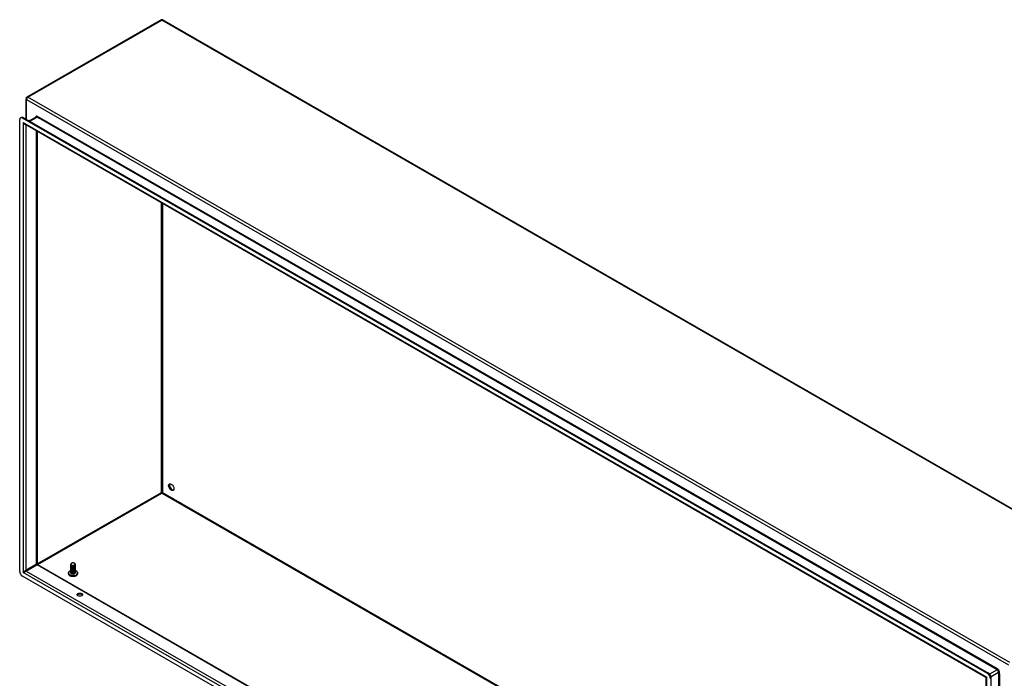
# Model space of a CAD drawing. Header units: inches. Extents: x 25 to 728, y 80 to 333.
# Tile 111 of 160: x 619 to 670, y 299 to 333. Entities that reach past the tile are written whole.
import ezdxf

# ---------------------------------------------------------------- set-up
doc = ezdxf.new("R2010")
doc.units = ezdxf.units.IN
doc.header["$MEASUREMENT"] = 0
doc.layers.add('Visible Edges(ANSI)', color=7, linetype='Continuous', lineweight=25)
doc.layers.add('Visible Tangent Edges(ANSI)', color=7, linetype='Continuous', lineweight=25)

msp = doc.modelspace()

# ---------------------------------------------------------------- linework, layer by layer
at = {"layer": 'Visible Edges(ANSI)'}
for p, q in [((625.962, 332.584), (619.031, 328.593)), ((626.06, 332.584), (676.832, 303.346)), ((618.981, 327.455), (618.981, 328.507)), ((618.654, 304.059), (618.654, 327.427)), ((618.695, 327.517), (618.743, 327.545)), ((668.703, 298.767), (618.793, 327.508)), ((618.841, 327.535), (668.751, 298.794)), ((619.503, 327.562), (619.149, 327.358)), ((668.617, 298.574), (618.92, 327.192)), ((619.56, 326.824), (619.56, 304.439)), ((626.011, 308.133), (626.011, 308.108)), ((621.488, 304.475), (621.493, 304.472)), ((619.575, 304.412), (668.632, 276.161)), ((621.299, 304.398), (621.299, 304.402)), ((621.299, 304.366), (621.299, 304.37)), ((621.299, 304.334), (621.299, 304.337)), ((621.299, 304.302), (621.299, 304.305)), ((621.299, 304.27), (621.299, 304.273)), ((621.299, 304.238), (621.299, 304.241)), ((621.299, 304.205), (621.299, 304.209)), ((621.299, 304.173), (621.299, 304.176)), ((621.299, 304.141), (621.299, 304.144)), ((621.299, 304.109), (621.299, 304.112)), ((621.299, 304.077), (621.299, 304.08)), ((621.299, 304.044), (621.299, 304.048)), ((621.299, 304.012), (621.299, 304.015)), ((621.299, 303.98), (621.299, 303.983)), ((621.341, 304.35), (621.328, 304.358)), ((621.341, 304.318), (621.328, 304.326)), ((621.341, 304.286), (621.328, 304.293)), ((621.341, 304.254), (621.328, 304.261)), ((621.341, 304.222), (621.328, 304.229)), ((621.341, 304.19), (621.328, 304.197)), ((621.341, 304.157), (621.328, 304.165)), ((621.341, 304.125), (621.328, 304.132)), ((621.341, 304.093), (621.328, 304.1)), ((621.341, 304.061), (621.328, 304.068)), ((621.341, 304.029), (621.328, 304.036)), ((621.341, 303.996), (621.328, 304.004)), ((621.341, 303.964), (621.328, 303.972)), ((621.341, 304.383), (621.333, 304.387)), ((621.481, 304.386), (621.48, 304.386)), ((621.493, 304.361), (621.48, 304.353)), ((621.493, 304.329), (621.48, 304.321)), ((621.493, 304.296), (621.48, 304.289)), ((621.493, 304.264), (621.48, 304.257)), ((621.493, 304.232), (621.48, 304.225)), ((621.493, 304.2), (621.48, 304.193)), ((621.493, 304.168), (621.48, 304.16)), ((621.493, 304.135), (621.48, 304.128)), ((621.493, 304.103), (621.48, 304.096)), ((621.493, 304.071), (621.48, 304.064)), ((621.493, 304.039), (621.48, 304.032)), ((621.493, 304.007), (621.48, 303.999)), ((621.493, 303.975), (621.48, 303.967)), ((621.531, 304.415), (621.531, 304.418)), ((621.531, 304.382), (621.531, 304.386)), ((621.531, 304.35), (621.531, 304.353)), ((621.531, 304.318), (621.531, 304.321)), ((621.531, 304.286), (621.531, 304.289)), ((621.531, 304.254), (621.531, 304.257)), ((621.531, 304.221), (621.531, 304.225)), ((621.531, 304.189), (621.531, 304.192)), ((621.531, 304.157), (621.531, 304.16)), ((621.531, 304.125), (621.531, 304.128)), ((621.531, 304.093), (621.531, 304.096)), ((621.531, 304.061), (621.531, 304.064)), ((621.531, 304.028), (621.531, 304.032)), ((621.531, 303.996), (621.531, 303.999)), ((668.703, 275.077), (618.793, 303.818)), ((621.333, 303.936), (621.328, 303.939)), ((621.493, 303.942), (621.481, 303.935)), ((668.632, 275.425), (668.632, 298.547)), ((668.89, 275.186), (668.89, 298.553))]:
    msp.add_line(p, q, dxfattribs=at)
at = {"layer": 'Visible Edges(ANSI)', "flags": 128}
for points in [[(621.493, 304.472), (621.507, 304.462), (621.518, 304.451), (621.526, 304.439), (621.53, 304.427), (621.531, 304.414), (621.528, 304.401), (621.521, 304.389), (621.512, 304.378), (621.499, 304.367), (621.483, 304.359), (621.465, 304.352), (621.446, 304.347), (621.426, 304.344), (621.405, 304.343), (621.385, 304.344), (621.365, 304.347), (621.348, 304.352), (621.332, 304.359), (621.319, 304.367), (621.309, 304.377), (621.302, 304.387), (621.299, 304.398), (621.299, 304.409), (621.304, 304.419)], [(621.311, 304.458), (621.307, 304.452), (621.304, 304.445), (621.302, 304.437), (621.302, 304.43), (621.303, 304.423), (621.305, 304.416), (621.309, 304.409), (621.314, 304.402), (621.321, 304.396), (621.328, 304.39), (621.337, 304.385), (621.347, 304.38), (621.357, 304.376), (621.369, 304.373), (621.381, 304.371), (621.393, 304.369), (621.406, 304.369), (621.418, 304.369), (621.431, 304.37), (621.443, 304.372), (621.455, 304.375), (621.465, 304.379), (621.475, 304.383), (621.484, 304.388)], [(621.484, 304.388), (621.493, 304.393), (621.501, 304.399), (621.507, 304.405), (621.512, 304.412), (621.516, 304.419), (621.518, 304.426), (621.518, 304.433), (621.517, 304.441), (621.515, 304.448), (621.511, 304.455), (621.505, 304.461), (621.498, 304.467), (621.49, 304.473), (621.481, 304.478), (621.471, 304.483), (621.46, 304.486), (621.449, 304.489), (621.437, 304.491), (621.424, 304.493), (621.412, 304.493), (621.399, 304.493), (621.387, 304.492), (621.374, 304.49), (621.362, 304.488)], [(619.575, 304.412), (619.569, 304.416), (619.564, 304.423), (619.56, 304.431), (619.56, 304.439)], [(621.237, 304.067), (621.224, 304.057), (621.212, 304.047), (621.201, 304.036), (621.192, 304.024), (621.183, 304.011), (621.177, 303.997), (621.172, 303.983), (621.169, 303.968), (621.169, 303.952), (621.17, 303.937), (621.174, 303.922), (621.18, 303.908), (621.187, 303.895), (621.196, 303.882), (621.206, 303.871), (621.217, 303.86)], [(621.299, 304.398), (621.3, 304.39), (621.303, 304.382), (621.308, 304.375), (621.314, 304.368), (621.323, 304.361), (621.333, 304.355), (621.344, 304.35), (621.357, 304.346), (621.37, 304.343), (621.385, 304.341), (621.4, 304.34), (621.415, 304.34), (621.43, 304.341), (621.445, 304.343), (621.459, 304.347), (621.473, 304.351), (621.486, 304.357), (621.497, 304.363), (621.507, 304.371), (621.515, 304.378), (621.522, 304.387), (621.527, 304.396), (621.53, 304.405), (621.531, 304.415)], [(621.529, 304.4), (621.531, 304.389), (621.53, 304.379), (621.528, 304.368), (621.522, 304.358), (621.514, 304.348), (621.504, 304.339), (621.492, 304.331), (621.478, 304.325), (621.463, 304.319), (621.447, 304.315), (621.43, 304.312), (621.413, 304.311), (621.396, 304.311), (621.379, 304.312), (621.363, 304.315), (621.348, 304.32), (621.335, 304.325), (621.323, 304.332), (621.313, 304.34), (621.306, 304.348), (621.301, 304.357), (621.299, 304.366), (621.299, 304.375), (621.302, 304.384)], [(621.299, 304.366), (621.3, 304.358), (621.303, 304.35), (621.308, 304.343), (621.314, 304.336), (621.323, 304.329), (621.333, 304.323), (621.344, 304.318), (621.357, 304.314), (621.37, 304.311), (621.385, 304.308), (621.4, 304.307), (621.415, 304.307), (621.43, 304.309), (621.445, 304.311), (621.459, 304.315), (621.473, 304.319), (621.486, 304.325), (621.497, 304.331), (621.507, 304.338), (621.515, 304.346), (621.522, 304.355), (621.527, 304.364), (621.53, 304.373), (621.531, 304.382)], [(621.529, 304.368), (621.531, 304.357), (621.53, 304.347), (621.528, 304.336), (621.522, 304.326), (621.514, 304.316), (621.504, 304.307), (621.492, 304.299), (621.478, 304.292), (621.463, 304.287), (621.447, 304.283), (621.43, 304.28), (621.413, 304.278), (621.396, 304.279), (621.379, 304.28), (621.363, 304.283), (621.348, 304.288), (621.335, 304.293), (621.323, 304.3), (621.313, 304.307), (621.306, 304.316), (621.301, 304.324), (621.299, 304.334), (621.299, 304.343), (621.302, 304.352)], [(621.299, 304.334), (621.3, 304.326), (621.303, 304.318), (621.308, 304.311), (621.314, 304.303), (621.323, 304.297), (621.333, 304.291), (621.344, 304.286), (621.357, 304.282), (621.37, 304.278), (621.385, 304.276), (621.4, 304.275), (621.415, 304.275), (621.43, 304.277), (621.445, 304.279), (621.459, 304.282), (621.473, 304.287), (621.486, 304.292), (621.497, 304.299), (621.507, 304.306), (621.515, 304.314), (621.522, 304.323), (621.527, 304.332), (621.53, 304.341), (621.531, 304.35)], [(621.529, 304.336), (621.531, 304.325), (621.53, 304.314), (621.528, 304.304), (621.522, 304.293), (621.514, 304.284), (621.504, 304.275), (621.492, 304.267), (621.478, 304.26), (621.463, 304.255), (621.447, 304.25), (621.43, 304.248), (621.413, 304.246), (621.396, 304.246), (621.379, 304.248), (621.363, 304.251), (621.348, 304.255), (621.335, 304.261), (621.323, 304.268), (621.313, 304.275), (621.306, 304.283), (621.301, 304.292), (621.299, 304.301), (621.299, 304.311), (621.302, 304.32)], [(621.299, 304.302), (621.3, 304.294), (621.303, 304.286), (621.308, 304.278), (621.314, 304.271), (621.323, 304.265), (621.333, 304.259), (621.344, 304.254), (621.357, 304.249), (621.37, 304.246), (621.385, 304.244), (621.4, 304.243), (621.415, 304.243), (621.43, 304.244), (621.445, 304.247), (621.459, 304.25), (621.473, 304.255), (621.486, 304.26), (621.497, 304.267), (621.507, 304.274), (621.515, 304.282), (621.522, 304.29), (621.527, 304.299), (621.53, 304.309), (621.531, 304.318)], [(621.529, 304.304), (621.531, 304.293), (621.53, 304.282), (621.528, 304.272), (621.522, 304.261), (621.514, 304.252), (621.504, 304.243), (621.492, 304.235), (621.478, 304.228), (621.463, 304.222), (621.447, 304.218), (621.43, 304.215), (621.413, 304.214), (621.396, 304.214), (621.379, 304.216), (621.363, 304.219), (621.348, 304.223), (621.335, 304.229), (621.323, 304.235), (621.313, 304.243), (621.306, 304.251), (621.301, 304.26), (621.299, 304.269), (621.299, 304.278), (621.302, 304.287)], [(621.299, 304.27), (621.3, 304.262), (621.303, 304.254), (621.308, 304.246), (621.314, 304.239), (621.323, 304.232), (621.333, 304.226), (621.344, 304.221), (621.357, 304.217), (621.37, 304.214), (621.385, 304.212), (621.4, 304.211), (621.415, 304.211), (621.43, 304.212), (621.445, 304.215), (621.459, 304.218), (621.473, 304.223), (621.486, 304.228), (621.497, 304.235), (621.507, 304.242), (621.515, 304.25), (621.522, 304.258), (621.527, 304.267), (621.53, 304.276), (621.531, 304.286)], [(621.529, 304.271), (621.531, 304.261), (621.53, 304.25), (621.528, 304.239), (621.522, 304.229), (621.514, 304.219), (621.504, 304.211), (621.492, 304.203), (621.478, 304.196), (621.463, 304.19), (621.447, 304.186), (621.43, 304.183), (621.413, 304.182), (621.396, 304.182), (621.379, 304.184), (621.363, 304.187), (621.348, 304.191), (621.335, 304.197), (621.323, 304.203), (621.313, 304.211), (621.306, 304.219), (621.301, 304.228), (621.299, 304.237), (621.299, 304.246), (621.302, 304.255)], [(621.299, 304.238), (621.3, 304.229), (621.303, 304.222), (621.308, 304.214), (621.314, 304.207), (621.323, 304.2), (621.333, 304.194), (621.344, 304.189), (621.357, 304.185), (621.37, 304.182), (621.385, 304.18), (621.4, 304.179), (621.415, 304.179), (621.43, 304.18), (621.445, 304.182), (621.459, 304.186), (621.473, 304.19), (621.486, 304.196), (621.497, 304.202), (621.507, 304.21), (621.515, 304.218), (621.522, 304.226), (621.527, 304.235), (621.53, 304.244), (621.531, 304.254)], [(621.529, 304.239), (621.531, 304.228), (621.53, 304.218), (621.528, 304.207), (621.522, 304.197), (621.514, 304.187), (621.504, 304.178), (621.492, 304.17), (621.478, 304.164), (621.463, 304.158), (621.447, 304.154), (621.43, 304.151), (621.413, 304.15), (621.396, 304.15), (621.379, 304.151), (621.363, 304.154), (621.348, 304.159), (621.335, 304.164), (621.323, 304.171), (621.313, 304.179), (621.306, 304.187), (621.301, 304.196), (621.299, 304.205), (621.299, 304.214), (621.302, 304.223)], [(621.299, 304.205), (621.3, 304.197), (621.303, 304.189), (621.308, 304.182), (621.314, 304.175), (621.323, 304.168), (621.333, 304.162), (621.344, 304.157), (621.357, 304.153), (621.37, 304.15), (621.385, 304.147), (621.4, 304.146), (621.415, 304.147), (621.43, 304.148), (621.445, 304.15), (621.459, 304.154), (621.473, 304.158), (621.486, 304.164), (621.497, 304.17), (621.507, 304.177), (621.515, 304.185), (621.522, 304.194), (621.527, 304.203), (621.53, 304.212), (621.531, 304.221)], [(621.529, 304.207), (621.531, 304.196), (621.53, 304.186), (621.528, 304.175), (621.522, 304.165), (621.514, 304.155), (621.504, 304.146), (621.492, 304.138), (621.478, 304.131), (621.463, 304.126), (621.447, 304.122), (621.43, 304.119), (621.413, 304.117), (621.396, 304.118), (621.379, 304.119), (621.363, 304.122), (621.348, 304.127), (621.335, 304.132), (621.323, 304.139), (621.313, 304.146), (621.306, 304.155), (621.301, 304.163), (621.299, 304.173), (621.299, 304.182), (621.302, 304.191)], [(621.299, 304.173), (621.3, 304.165), (621.303, 304.157), (621.308, 304.15), (621.314, 304.142), (621.323, 304.136), (621.333, 304.13), (621.344, 304.125), (621.357, 304.121), (621.37, 304.117), (621.385, 304.115), (621.4, 304.114), (621.415, 304.114), (621.43, 304.116), (621.445, 304.118), (621.459, 304.121), (621.473, 304.126), (621.486, 304.132), (621.497, 304.138), (621.507, 304.145), (621.515, 304.153), (621.522, 304.162), (621.527, 304.171), (621.53, 304.18), (621.531, 304.189)], [(621.529, 304.175), (621.531, 304.164), (621.53, 304.153), (621.528, 304.143), (621.522, 304.133), (621.514, 304.123), (621.504, 304.114), (621.492, 304.106), (621.478, 304.099), (621.463, 304.094), (621.447, 304.089), (621.43, 304.087), (621.413, 304.085), (621.396, 304.085), (621.379, 304.087), (621.363, 304.09), (621.348, 304.094), (621.335, 304.1), (621.323, 304.107), (621.313, 304.114), (621.306, 304.122), (621.301, 304.131), (621.299, 304.14), (621.299, 304.15), (621.302, 304.159)], [(621.299, 304.141), (621.3, 304.133), (621.303, 304.125), (621.308, 304.117), (621.314, 304.11), (621.323, 304.104), (621.333, 304.098), (621.344, 304.093), (621.357, 304.088), (621.37, 304.085), (621.385, 304.083), (621.4, 304.082), (621.415, 304.082), (621.43, 304.083), (621.445, 304.086), (621.459, 304.089), (621.473, 304.094), (621.486, 304.099), (621.497, 304.106), (621.507, 304.113), (621.515, 304.121), (621.522, 304.129), (621.527, 304.138), (621.53, 304.148), (621.531, 304.157)], [(621.529, 304.143), (621.531, 304.132), (621.53, 304.121), (621.528, 304.111), (621.522, 304.1), (621.514, 304.091), (621.504, 304.082), (621.492, 304.074), (621.478, 304.067), (621.463, 304.061), (621.447, 304.057), (621.43, 304.054), (621.413, 304.053), (621.396, 304.053), (621.379, 304.055), (621.363, 304.058), (621.348, 304.062), (621.335, 304.068), (621.323, 304.074), (621.313, 304.082), (621.306, 304.09), (621.301, 304.099), (621.299, 304.108), (621.299, 304.117), (621.302, 304.126)], [(621.299, 304.109), (621.3, 304.101), (621.303, 304.093), (621.308, 304.085), (621.314, 304.078), (621.323, 304.071), (621.333, 304.066), (621.344, 304.06), (621.357, 304.056), (621.37, 304.053), (621.385, 304.051), (621.4, 304.05), (621.415, 304.05), (621.43, 304.051), (621.445, 304.054), (621.459, 304.057), (621.473, 304.062), (621.486, 304.067), (621.497, 304.074), (621.507, 304.081), (621.515, 304.089), (621.522, 304.097), (621.527, 304.106), (621.53, 304.115), (621.531, 304.125)], [(621.529, 304.11), (621.531, 304.1), (621.53, 304.089), (621.528, 304.078), (621.522, 304.068), (621.514, 304.059), (621.504, 304.05), (621.492, 304.042), (621.478, 304.035), (621.463, 304.029), (621.447, 304.025), (621.43, 304.022), (621.413, 304.021), (621.396, 304.021), (621.379, 304.023), (621.363, 304.026), (621.348, 304.03), (621.335, 304.036), (621.323, 304.042), (621.313, 304.05), (621.306, 304.058), (621.301, 304.067), (621.299, 304.076), (621.299, 304.085), (621.302, 304.094)], [(621.299, 304.077), (621.3, 304.069), (621.303, 304.061), (621.308, 304.053), (621.314, 304.046), (621.323, 304.039), (621.333, 304.033), (621.344, 304.028), (621.357, 304.024), (621.37, 304.021), (621.385, 304.019), (621.4, 304.018), (621.415, 304.018), (621.43, 304.019), (621.445, 304.021), (621.459, 304.025), (621.473, 304.029), (621.486, 304.035), (621.497, 304.041), (621.507, 304.049), (621.515, 304.057), (621.522, 304.065), (621.527, 304.074), (621.53, 304.083), (621.531, 304.093)], [(621.529, 304.078), (621.531, 304.068), (621.53, 304.057), (621.528, 304.046), (621.522, 304.036), (621.514, 304.026), (621.504, 304.017), (621.492, 304.01), (621.478, 304.003), (621.463, 303.997), (621.447, 303.993), (621.43, 303.99), (621.413, 303.989), (621.396, 303.989), (621.379, 303.99), (621.363, 303.993), (621.348, 303.998), (621.335, 304.003), (621.323, 304.01), (621.313, 304.018), (621.306, 304.026), (621.301, 304.035), (621.299, 304.044), (621.299, 304.053), (621.302, 304.062)], [(621.299, 304.044), (621.3, 304.036), (621.303, 304.028), (621.308, 304.021), (621.314, 304.014), (621.323, 304.007), (621.333, 304.001), (621.344, 303.996), (621.357, 303.992), (621.37, 303.989), (621.385, 303.987), (621.4, 303.985), (621.415, 303.986), (621.43, 303.987), (621.445, 303.989), (621.459, 303.993), (621.473, 303.997), (621.486, 304.003), (621.497, 304.009), (621.507, 304.016), (621.515, 304.024), (621.522, 304.033), (621.527, 304.042), (621.53, 304.051), (621.531, 304.061)], [(621.529, 304.046), (621.531, 304.035), (621.53, 304.025), (621.528, 304.014), (621.522, 304.004), (621.514, 303.994), (621.504, 303.985), (621.492, 303.977), (621.478, 303.97), (621.463, 303.965), (621.447, 303.961), (621.43, 303.958), (621.413, 303.957), (621.396, 303.957), (621.379, 303.958), (621.363, 303.961), (621.348, 303.966), (621.335, 303.971), (621.323, 303.978), (621.313, 303.985), (621.306, 303.994), (621.301, 304.003), (621.299, 304.012), (621.299, 304.021), (621.302, 304.03)], [(621.299, 304.012), (621.3, 304.004), (621.303, 303.996), (621.308, 303.989), (621.314, 303.981), (621.323, 303.975), (621.333, 303.969), (621.344, 303.964), (621.357, 303.96), (621.37, 303.956), (621.385, 303.954), (621.4, 303.953), (621.415, 303.953), (621.43, 303.955), (621.445, 303.957), (621.459, 303.961), (621.473, 303.965), (621.486, 303.971), (621.497, 303.977), (621.507, 303.984), (621.515, 303.992), (621.522, 304.001), (621.527, 304.01), (621.53, 304.019), (621.531, 304.028)], [(621.529, 304.014), (621.531, 304.003), (621.53, 303.992), (621.528, 303.982), (621.522, 303.972), (621.514, 303.962), (621.504, 303.953), (621.492, 303.945), (621.478, 303.938), (621.463, 303.933), (621.447, 303.928), (621.43, 303.926), (621.413, 303.924), (621.396, 303.924), (621.379, 303.926), (621.363, 303.929), (621.348, 303.933), (621.335, 303.939), (621.323, 303.946), (621.313, 303.953), (621.306, 303.962), (621.301, 303.97), (621.299, 303.979), (621.299, 303.989), (621.302, 303.998)], [(621.299, 303.98), (621.3, 303.972), (621.303, 303.964), (621.308, 303.956), (621.314, 303.949), (621.323, 303.943), (621.333, 303.937), (621.344, 303.932), (621.357, 303.927), (621.37, 303.924), (621.385, 303.922), (621.4, 303.921), (621.415, 303.921), (621.43, 303.922), (621.445, 303.925), (621.459, 303.928), (621.473, 303.933), (621.486, 303.938), (621.497, 303.945), (621.507, 303.952), (621.515, 303.96), (621.522, 303.969), (621.527, 303.977), (621.53, 303.987), (621.531, 303.996)], [(621.341, 304.383), (621.345, 304.38), (621.35, 304.378), (621.355, 304.376), (621.36, 304.374), (621.366, 304.373), (621.371, 304.371), (621.377, 304.37), (621.383, 304.369), (621.389, 304.368), (621.396, 304.368), (621.402, 304.367), (621.409, 304.367), (621.415, 304.368), (621.422, 304.368), (621.428, 304.369), (621.434, 304.37), (621.441, 304.371), (621.447, 304.372), (621.453, 304.374), (621.459, 304.376), (621.464, 304.378), (621.47, 304.38), (621.475, 304.383), (621.48, 304.386)], [(621.341, 304.351), (621.345, 304.348), (621.35, 304.346), (621.355, 304.344), (621.36, 304.342), (621.366, 304.34), (621.371, 304.339), (621.377, 304.338), (621.383, 304.337), (621.389, 304.336), (621.396, 304.336), (621.402, 304.335), (621.409, 304.335), (621.415, 304.335), (621.422, 304.336), (621.428, 304.337), (621.434, 304.338), (621.441, 304.339), (621.447, 304.34), (621.453, 304.342), (621.459, 304.344), (621.464, 304.346), (621.47, 304.348), (621.475, 304.351), (621.48, 304.354)], [(621.341, 304.318), (621.345, 304.316), (621.35, 304.314), (621.355, 304.312), (621.36, 304.31), (621.366, 304.308), (621.371, 304.307), (621.377, 304.306), (621.383, 304.305), (621.389, 304.304), (621.396, 304.303), (621.402, 304.303), (621.409, 304.303), (621.415, 304.303), (621.422, 304.304), (621.428, 304.304), (621.434, 304.305), (621.441, 304.307), (621.447, 304.308), (621.453, 304.31), (621.459, 304.312), (621.464, 304.314), (621.47, 304.316), (621.475, 304.319), (621.48, 304.321)], [(621.341, 304.286), (621.345, 304.284), (621.35, 304.281), (621.355, 304.279), (621.36, 304.278), (621.366, 304.276), (621.371, 304.275), (621.377, 304.273), (621.383, 304.272), (621.389, 304.272), (621.396, 304.271), (621.402, 304.271), (621.409, 304.271), (621.415, 304.271), (621.422, 304.272), (621.428, 304.272), (621.434, 304.273), (621.441, 304.274), (621.447, 304.276), (621.453, 304.277), (621.459, 304.279), (621.464, 304.282), (621.47, 304.284), (621.475, 304.286), (621.48, 304.289)], [(621.341, 304.254), (621.345, 304.252), (621.35, 304.249), (621.355, 304.247), (621.36, 304.245), (621.366, 304.244), (621.371, 304.242), (621.377, 304.241), (621.383, 304.24), (621.389, 304.239), (621.396, 304.239), (621.402, 304.239), (621.409, 304.239), (621.415, 304.239), (621.422, 304.239), (621.428, 304.24), (621.434, 304.241), (621.441, 304.242), (621.447, 304.244), (621.453, 304.245), (621.459, 304.247), (621.464, 304.249), (621.47, 304.252), (621.475, 304.254), (621.48, 304.257)], [(621.341, 304.222), (621.345, 304.219), (621.35, 304.217), (621.355, 304.215), (621.36, 304.213), (621.366, 304.212), (621.371, 304.21), (621.377, 304.209), (621.383, 304.208), (621.389, 304.207), (621.396, 304.207), (621.402, 304.207), (621.409, 304.206), (621.415, 304.207), (621.422, 304.207), (621.428, 304.208), (621.434, 304.209), (621.441, 304.21), (621.447, 304.211), (621.453, 304.213), (621.459, 304.215), (621.464, 304.217), (621.47, 304.219), (621.475, 304.222), (621.48, 304.225)], [(621.341, 304.19), (621.345, 304.187), (621.35, 304.185), (621.355, 304.183), (621.36, 304.181), (621.366, 304.179), (621.371, 304.178), (621.377, 304.177), (621.383, 304.176), (621.389, 304.175), (621.396, 304.175), (621.402, 304.174), (621.409, 304.174), (621.415, 304.174), (621.422, 304.175), (621.428, 304.176), (621.434, 304.177), (621.441, 304.178), (621.447, 304.179), (621.453, 304.181), (621.459, 304.183), (621.464, 304.185), (621.47, 304.187), (621.475, 304.19), (621.48, 304.193)], [(621.341, 304.157), (621.345, 304.155), (621.35, 304.153), (621.355, 304.151), (621.36, 304.149), (621.366, 304.147), (621.371, 304.146), (621.377, 304.145), (621.383, 304.144), (621.389, 304.143), (621.396, 304.142), (621.402, 304.142), (621.409, 304.142), (621.415, 304.142), (621.422, 304.143), (621.428, 304.143), (621.434, 304.144), (621.441, 304.146), (621.447, 304.147), (621.453, 304.149), (621.459, 304.151), (621.464, 304.153), (621.47, 304.155), (621.475, 304.158), (621.48, 304.16)], [(621.341, 304.125), (621.345, 304.123), (621.35, 304.121), (621.355, 304.118), (621.36, 304.117), (621.366, 304.115), (621.371, 304.114), (621.377, 304.112), (621.383, 304.111), (621.389, 304.111), (621.396, 304.11), (621.402, 304.11), (621.409, 304.11), (621.415, 304.11), (621.422, 304.111), (621.428, 304.111), (621.434, 304.112), (621.441, 304.113), (621.447, 304.115), (621.453, 304.117), (621.459, 304.118), (621.464, 304.121), (621.47, 304.123), (621.475, 304.125), (621.48, 304.128)], [(621.341, 304.093), (621.345, 304.091), (621.35, 304.088), (621.355, 304.086), (621.36, 304.084), (621.366, 304.083), (621.371, 304.081), (621.377, 304.08), (621.383, 304.079), (621.389, 304.079), (621.396, 304.078), (621.402, 304.078), (621.409, 304.078), (621.415, 304.078), (621.422, 304.078), (621.428, 304.079), (621.434, 304.08), (621.441, 304.081), (621.447, 304.083), (621.453, 304.084), (621.459, 304.086), (621.464, 304.088), (621.47, 304.091), (621.475, 304.093), (621.48, 304.096)], [(621.341, 304.061), (621.345, 304.058), (621.35, 304.056), (621.355, 304.054), (621.36, 304.052), (621.366, 304.051), (621.371, 304.049), (621.377, 304.048), (621.383, 304.047), (621.389, 304.046), (621.396, 304.046), (621.402, 304.046), (621.409, 304.046), (621.415, 304.046), (621.422, 304.046), (621.428, 304.047), (621.434, 304.048), (621.441, 304.049), (621.447, 304.051), (621.453, 304.052), (621.459, 304.054), (621.464, 304.056), (621.47, 304.059), (621.475, 304.061), (621.48, 304.064)], [(621.341, 304.029), (621.345, 304.026), (621.35, 304.024), (621.355, 304.022), (621.36, 304.02), (621.366, 304.018), (621.371, 304.017), (621.377, 304.016), (621.383, 304.015), (621.389, 304.014), (621.396, 304.014), (621.402, 304.013), (621.409, 304.013), (621.415, 304.014), (621.422, 304.014), (621.428, 304.015), (621.434, 304.016), (621.441, 304.017), (621.447, 304.018), (621.453, 304.02), (621.459, 304.022), (621.464, 304.024), (621.47, 304.026), (621.475, 304.029), (621.48, 304.032)], [(621.341, 303.996), (621.345, 303.994), (621.35, 303.992), (621.355, 303.99), (621.36, 303.988), (621.366, 303.986), (621.371, 303.985), (621.377, 303.984), (621.383, 303.983), (621.389, 303.982), (621.396, 303.981), (621.402, 303.981), (621.409, 303.981), (621.415, 303.981), (621.422, 303.982), (621.428, 303.983), (621.434, 303.983), (621.441, 303.985), (621.447, 303.986), (621.453, 303.988), (621.459, 303.99), (621.464, 303.992), (621.47, 303.994), (621.475, 303.997), (621.48, 303.999)], [(621.341, 303.964), (621.345, 303.962), (621.35, 303.96), (621.355, 303.958), (621.36, 303.956), (621.366, 303.954), (621.371, 303.953), (621.377, 303.952), (621.383, 303.951), (621.389, 303.95), (621.396, 303.949), (621.402, 303.949), (621.409, 303.949), (621.415, 303.949), (621.422, 303.95), (621.428, 303.95), (621.434, 303.951), (621.441, 303.953), (621.447, 303.954), (621.453, 303.956), (621.459, 303.958), (621.464, 303.96), (621.47, 303.962), (621.475, 303.965), (621.48, 303.967)], [(621.613, 303.86), (621.624, 303.871), (621.634, 303.882), (621.643, 303.895), (621.65, 303.908), (621.656, 303.922), (621.659, 303.937), (621.661, 303.952), (621.66, 303.968), (621.658, 303.983), (621.653, 303.997), (621.646, 304.011), (621.638, 304.024), (621.629, 304.036), (621.618, 304.047), (621.606, 304.057), (621.593, 304.067)], [(621.481, 303.935), (621.476, 303.932), (621.47, 303.93), (621.465, 303.928), (621.459, 303.926), (621.453, 303.924), (621.447, 303.922), (621.44, 303.921), (621.434, 303.92), (621.427, 303.919), (621.42, 303.918), (621.414, 303.918), (621.407, 303.918), (621.4, 303.918), (621.393, 303.919), (621.386, 303.919), (621.38, 303.92), (621.373, 303.922), (621.367, 303.923), (621.361, 303.925), (621.355, 303.927), (621.349, 303.929), (621.344, 303.931), (621.338, 303.934), (621.333, 303.936)], [(621.492, 303.942), (621.492, 303.942), (621.492, 303.942), (621.491, 303.941), (621.491, 303.941), (621.491, 303.941), (621.491, 303.941), (621.49, 303.941), (621.49, 303.941), (621.49, 303.941), (621.49, 303.94), (621.49, 303.94), (621.489, 303.94), (621.489, 303.94), (621.489, 303.94), (621.489, 303.94), (621.489, 303.94), (621.488, 303.94), (621.488, 303.939), (621.488, 303.939), (621.488, 303.939), (621.487, 303.939), (621.487, 303.939), (621.487, 303.939), (621.487, 303.939)], [(668.632, 298.547), (668.631, 298.554), (668.628, 298.562), (668.623, 298.569), (668.617, 298.574)]]:
    msp.add_lwpolyline(points, dxfattribs=at)
at = {"layer": 'Visible Edges(ANSI)'}
for centre, start, end in [((626.011, 332.498), 60.064, 119.936), ((619.08, 328.507), 119.936, 180)]:
    msp.add_arc(centre, 0.099, start, end, dxfattribs=at)
for centre, major_axis, ratio, start_param, end_param in [((618.793, 327.347), (-0.098, 0.171), 0.578093, 5.499721, 7.070517), ((618.841, 327.374), (-0.098, 0.171), 0.578093, 5.499721, 6.283185), ((626.541, 308.441), (-0.097, 0.169), 0.578093, 0.24866, 2.892933), ((626.011, 308.134), (0.031, -0.0179), 0.001672, 3.927958, 4.713356), ((626.011, 308.134), (0.031, 0.0179), 0.001672, 4.711422, 5.49682), ((621.415, 304.428), (0.116, 0), 0.575862, 2.039103, 2.673286), ((618.793, 303.979), (-0.098, 0.171), 0.578093, 0.787332, 2.358128), ((621.415, 303.978), (-0.236, 0), 0.575862, 5.216584, 10.479872), ((621.415, 303.936), (0.238, 0), 0.575862, 3.729223, 5.695555), ((621.763, 302.798), (0.145, 0), 0.575862, 0.339371, 2.802222), ((668.703, 298.606), (0.098, -0.171), 0.578093, 0.787332, 2.358128), ((668.751, 298.633), (-0.098, 0.171), 0.578093, 3.928925, 5.499721)]:
    msp.add_ellipse(centre, major_axis=major_axis, ratio=ratio, start_param=start_param, end_param=end_param, dxfattribs=at)
for centre, major_axis, ratio in [((626.493, 308.413), (-0.097, 0.169), 0.578093), ((621.763, 302.854), (0.145, 0), 0.575862)]:
    msp.add_ellipse(centre, major_axis=major_axis, ratio=ratio, dxfattribs=at)
at = {"layer": 'Visible Tangent Edges(ANSI)'}
for p, q in [((619.08, 328.588), (626.011, 332.579)), ((676.783, 303.342), (626.011, 332.579)), ((619.01, 328.466), (669.782, 299.229)), ((619.01, 327.438), (619.01, 328.466)), ((669.852, 299.35), (619.08, 328.588)), ((618.793, 327.508), (618.841, 327.535)), ((619.178, 327.341), (619.552, 327.557)), ((619.552, 327.557), (619.624, 327.516)), ((669.217, 299.008), (619.574, 327.595)), ((669.195, 298.97), (619.624, 327.516)), ((618.835, 327.275), (668.661, 298.582)), ((618.835, 327.275), (618.835, 304.003)), ((618.975, 327.161), (618.975, 304.109)), ((619.531, 304.429), (619.531, 326.841)), ((625.989, 308.146), (625.989, 323.121)), ((626.033, 323.096), (626.033, 308.146)), ((619.56, 304.444), (625.989, 308.146)), ((619.584, 304.407), (626.011, 308.108)), ((626.011, 308.108), (668.632, 283.564)), ((626.033, 308.146), (668.632, 283.615)), ((668.661, 275.31), (618.835, 304.003)), ((619.531, 304.429), (618.975, 304.109)), ((618.996, 304.071), (619.552, 304.391)), ((618.996, 304.071), (668.632, 275.488)), ((668.632, 276.128), (619.552, 304.391)), ((669.195, 298.97), (668.808, 298.747)), ((668.661, 275.31), (668.661, 298.582)), ((668.751, 298.794), (668.703, 298.767)), ((668.842, 298.526), (668.89, 298.553)), ((668.878, 298.625), (669.265, 298.848)), ((669.265, 298.848), (669.265, 275.789)), ((669.309, 298.766), (669.309, 298.848)), ((669.309, 298.766), (669.309, 275.872))]:
    msp.add_line(p, q, dxfattribs=at)
for centre, major_axis, ratio, start_param, end_param in [((626.011, 332.498), (-0.0494, 0.0858), 0.578093, 5.499721, 6.283185), ((626.011, 332.498), (0.0494, 0.0858), 0.578093, 0, 0.783464), ((619.08, 328.507), (-0.099, 0), 0.575862, 0, 0.785398), ((619.08, 328.507), (-0.0494, -0.0858), 0.578093, 3.925057, 5.495853), ((619.08, 328.507), (-0.0494, 0.0858), 0.578093, 5.499721, 6.283185), ((619.574, 327.489), (-0.065, 0.113), 0.578093, 5.499721, 6.988298), ((619.552, 327.476), (-0.0494, 0.0858), 0.578093, 5.499721, 6.283185), ((619.552, 327.583), (0.0155, 0.0269), 0.578093, 3.925057, 5.495853), ((618.905, 327.315), (0.095, -0.132), 0.494861, 4.660263, 5.447595), ((618.905, 327.315), (0.066, -0.148), 0.494835, 4.763011, 6.227417), ((618.905, 304.043), (-0.0986, -0.0765), 0.115347, 3.837777, 5.408573), ((618.905, 304.043), (0.115, 0.047), 0.112147, 4.015574, 5.58637), ((618.996, 304.097), (-0.0155, 0.0269), 0.578093, 0.787332, 2.358128), ((619.461, 304.363), (-0.0986, -0.0765), 0.115347, 3.052378, 3.837777), ((619.552, 304.417), (-0.0155, 0.0269), 0.578093, 0.787332, 2.358128), ((619.461, 304.363), (0.115, 0.047), 0.112147, 5.58637, 6.369835), ((669.195, 298.995), (0.0155, 0.0269), 0.578093, 3.925057, 5.495853), ((669.195, 298.889), (0.0494, -0.0858), 0.578093, 0.787332, 2.358128), ((669.217, 298.901), (-0.065, 0.113), 0.578093, 3.928925, 5.499721), ((669.287, 298.836), (0.031, 0), 0.575862, 0.785398, 2.356194), ((668.731, 298.622), (0.115, 0.047), 0.112147, 3.228242, 4.015574), ((668.731, 298.622), (-0.0986, -0.0765), 0.115347, 5.408573, 6.193971)]:
    msp.add_ellipse(centre, major_axis=major_axis, ratio=ratio, start_param=start_param, end_param=end_param, dxfattribs=at)

doc.saveas('drawing.dxf')
